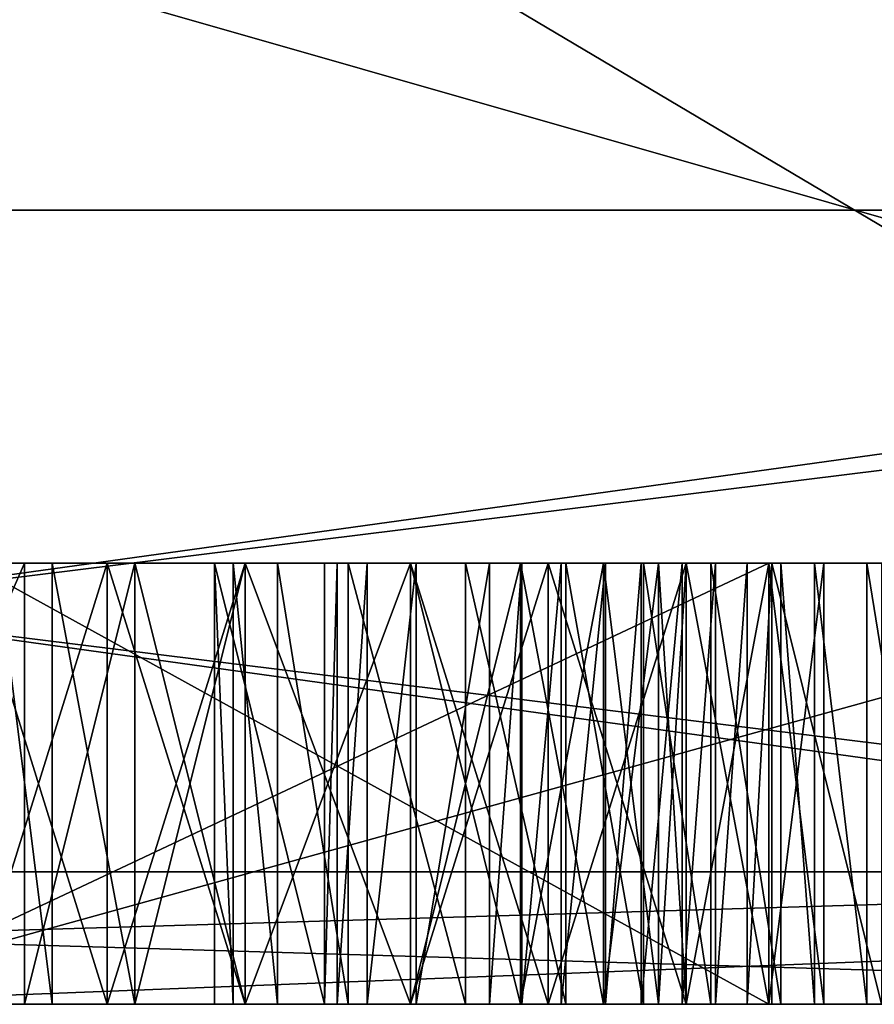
# Model space of a CAD drawing. Header units: millimetres. Extents: x -25 to 71, y -3 to 471.
# Tile 13 of 199: x 0.55 to 2.49, y -3 to -0.77. Entities that reach past the tile are written whole.
import ezdxf

# ---------------------------------------------------------------- set-up
doc = ezdxf.new("R2010")
doc.units = ezdxf.units.MM
doc.header["$LTSCALE"] = 65.185185
for name, color, linetype in [('428', 7, 'CONTINUOUS'), ('431', 7, 'CONTINUOUS'), ('434', 7, 'CONTINUOUS'), ('435', 7, 'CONTINUOUS'), ('436', 7, 'CONTINUOUS'), ('441', 7, 'CONTINUOUS'), ('442', 7, 'CONTINUOUS'), ('443', 7, 'CONTINUOUS'), ('444', 7, 'CONTINUOUS'), ('445', 7, 'CONTINUOUS'), ('446', 7, 'CONTINUOUS'), ('449', 7, 'CONTINUOUS'), ('450', 7, 'CONTINUOUS'), ('451', 7, 'CONTINUOUS'), ('452', 7, 'CONTINUOUS'), ('574', 7, 'CONTINUOUS'), ('575', 7, 'CONTINUOUS'), ('576', 7, 'CONTINUOUS'), ('577', 7, 'CONTINUOUS'), ('578', 7, 'CONTINUOUS'), ('579', 7, 'CONTINUOUS'), ('580', 7, 'CONTINUOUS'), ('581', 7, 'CONTINUOUS'), ('582', 7, 'CONTINUOUS'), ('583', 7, 'CONTINUOUS'), ('584', 7, 'CONTINUOUS'), ('585', 7, 'CONTINUOUS'), ('586', 7, 'CONTINUOUS'), ('587', 7, 'CONTINUOUS'), ('588', 7, 'CONTINUOUS'), ('589', 7, 'CONTINUOUS'), ('593', 7, 'CONTINUOUS'), ('594', 7, 'CONTINUOUS'), ('595', 7, 'CONTINUOUS'), ('596', 7, 'CONTINUOUS'), ('597', 7, 'CONTINUOUS'), ('598', 7, 'CONTINUOUS'), ('599', 7, 'CONTINUOUS'), ('600', 7, 'CONTINUOUS'), ('601', 7, 'CONTINUOUS'), ('602', 7, 'CONTINUOUS'), ('603', 7, 'CONTINUOUS'), ('604', 7, 'CONTINUOUS'), ('605', 7, 'CONTINUOUS'), ('606', 7, 'CONTINUOUS'), ('607', 7, 'CONTINUOUS'), ('609', 7, 'CONTINUOUS'), ('610', 7, 'CONTINUOUS'), ('611', 7, 'CONTINUOUS'), ('613', 7, 'CONTINUOUS'), ('665', 7, 'CONTINUOUS'), ('666', 7, 'CONTINUOUS'), ('667', 7, 'CONTINUOUS'), ('668', 7, 'CONTINUOUS'), ('669', 7, 'CONTINUOUS'), ('670', 7, 'CONTINUOUS'), ('671', 7, 'CONTINUOUS'), ('672', 7, 'CONTINUOUS'), ('673', 7, 'CONTINUOUS'), ('674', 7, 'CONTINUOUS'), ('675', 7, 'CONTINUOUS'), ('676', 7, 'CONTINUOUS'), ('677', 7, 'CONTINUOUS'), ('678', 7, 'CONTINUOUS'), ('679', 7, 'CONTINUOUS'), ('680', 7, 'CONTINUOUS'), ('681', 7, 'CONTINUOUS'), ('803', 7, 'CONTINUOUS'), ('804', 7, 'CONTINUOUS')]:
    doc.layers.add(name, color=color, linetype=linetype)

msp = doc.modelspace()

# ---------------------------------------------------------------- linework, layer by layer
at = {"layer": '428', "linetype": 'CONTINUOUS'}
for points in [[(0, -3, 24.6), (-7.6041, -3, 23.3952), (7.6041, -3, 23.3952), (0, -3, 24.6)], [(7.6041, -3, 23.3952), (-7.6041, -3, 23.3952), (-7.2618, -3, 22.3498), (7.6041, -3, 23.3952)], [(0, -3, -24.6), (7.6041, -3, -23.3952), (-7.6041, -3, -23.3952), (0, -3, -24.6)], [(-7.6041, -3, -23.3952), (7.6041, -3, -23.3952), (7.2618, -3, -22.3498), (-7.6041, -3, -23.3952)], [(-7.2618, -3, -22.3498), (-7.6041, -3, -23.3952), (7.2618, -3, -22.3498), (-7.2618, -3, -22.3498)], [(7.2618, -3, 22.3498), (7.6041, -3, 23.3952), (-7.2618, -3, 22.3498), (7.2618, -3, 22.3498)]]:
    msp.add_3dface(points, dxfattribs=at)
at = {"layer": '431', "linetype": 'CONTINUOUS'}
for points in [[(-4.9753, 3.2, 15.312), (4.9753, 3.2, 15.312), (-4.9753, -2.7, 15.312), (-4.9753, 3.2, 15.312)], [(-4.9753, -2.7, 15.312), (4.9753, 3.2, 15.312), (4.9753, -2.7, 15.312), (-4.9753, -2.7, 15.312)]]:
    msp.add_3dface(points, dxfattribs=at)
at = {"layer": '434', "linetype": 'CONTINUOUS'}
for points in [[(-7.6945, -2.7, 23.6813), (7.6945, -2.7, 23.6813), (-7.6945, 1.7, 23.6813), (-7.6945, -2.7, 23.6813)], [(-7.6945, 1.7, 23.6813), (7.6945, -2.7, 23.6813), (7.6945, 1.7, 23.6813), (-7.6945, 1.7, 23.6813)]]:
    msp.add_3dface(points, dxfattribs=at)
at = {"layer": '435', "linetype": 'CONTINUOUS'}
for points in [[(4.9753, 3.2, -15.312), (-4.9753, 3.2, -15.312), (4.9753, -2.7, -15.312), (4.9753, 3.2, -15.312)], [(4.9753, -2.7, -15.312), (-4.9753, 3.2, -15.312), (-4.9753, -2.7, -15.312), (4.9753, -2.7, -15.312)]]:
    msp.add_3dface(points, dxfattribs=at)
at = {"layer": '436', "linetype": 'CONTINUOUS'}
for points in [[(7.6945, -2.7, -23.6813), (-7.6945, -2.7, -23.6813), (7.6945, 1.7, -23.6813), (7.6945, -2.7, -23.6813)], [(7.6945, 1.7, -23.6813), (-7.6945, -2.7, -23.6813), (-7.6945, 1.7, -23.6813), (7.6945, 1.7, -23.6813)]]:
    msp.add_3dface(points, dxfattribs=at)
at = {"layer": '441', "linetype": 'CONTINUOUS'}
for points in [[(7.2618, -3, 22.3498), (-7.2618, -3, 22.3498), (7.2618, -1.2, 22.3498), (7.2618, -3, 22.3498)], [(7.2618, -1.2, 22.3498), (-7.2618, -3, 22.3498), (-7.2618, -1.2, 22.3498), (7.2618, -1.2, 22.3498)]]:
    msp.add_3dface(points, dxfattribs=at)
at = {"layer": '442', "linetype": 'CONTINUOUS'}
for points in [[(7.2618, -1.2, 22.3498), (-7.2618, -1.2, 22.3498), (-6.4893, -1.2, 19.9722), (7.2618, -1.2, 22.3498)], [(-7.2618, -1.2, -22.3498), (7.2618, -1.2, -22.3498), (6.4893, -1.2, -19.9722), (-7.2618, -1.2, -22.3498)], [(-6.4893, -1.2, -19.9722), (-7.2618, -1.2, -22.3498), (6.4893, -1.2, -19.9722), (-6.4893, -1.2, -19.9722)], [(6.4893, -1.2, 19.9722), (7.2618, -1.2, 22.3498), (-6.4893, -1.2, 19.9722), (6.4893, -1.2, 19.9722)]]:
    msp.add_3dface(points, dxfattribs=at)
at = {"layer": '443', "linetype": 'CONTINUOUS'}
for points in [[(6.4893, -1.2, 19.9722), (-6.4893, -1.2, 19.9722), (6.4893, -3, 19.9722), (6.4893, -1.2, 19.9722)], [(6.4893, -3, 19.9722), (-6.4893, -1.2, 19.9722), (0, -3, 21), (6.4893, -3, 19.9722)]]:
    msp.add_3dface(points, dxfattribs=at)
at = {"layer": '444', "linetype": 'CONTINUOUS'}
for points in [[(-6.4893, -3, -19.9722), (0, -3, -21), (4.4465, -3, -20), (-6.4893, -3, -19.9722)], [(5.5393, -3, -19.4972), (-6.4893, -3, -19.9722), (4.4465, -3, -19.6343), (5.5393, -3, -19.4972)], [(-6.4893, -3, -19.9722), (5.5393, -3, -19.4972), (2.8011, -3, -19.2022), (-6.4893, -3, -19.9722)], [(4.4465, -3, -19.6343), (-6.4893, -3, -19.9722), (4.4465, -3, -20), (4.4465, -3, -19.6343)], [(1.5628, -3, -19.2022), (-6.4893, -3, -19.9722), (2.8011, -3, -19.2022), (1.5628, -3, -19.2022)], [(-6.4893, -3, -19.9722), (1.5628, -3, -19.2022), (-0.3568, -3, -19.2022), (-6.4893, -3, -19.9722)], [(-5.068, -3, 15.5973), (5.068, -3, 15.5973), (4.75, -3, 17), (-5.068, -3, 15.5973)], [(-1.3125, -3, 17), (-5.068, -3, 15.5973), (1.0625, -3, 17), (-1.3125, -3, 17)], [(1.0625, -3, 17), (-5.068, -3, 15.5973), (1.4375, -3, 17), (1.0625, -3, 17)], [(1.4375, -3, 17), (-5.068, -3, 15.5973), (4.375, -3, 17), (1.4375, -3, 17)], [(4.375, -3, 17), (-5.068, -3, 15.5973), (4.75, -3, 17), (4.375, -3, 17)], [(5.068, -3, -15.5973), (-5.068, -3, -15.5973), (-1.1131, -3, -17), (5.068, -3, -15.5973)], [(-1, -3, 17.0638), (-1.3125, -3, 17), (0.75, -3, 17.0638), (-1, -3, 17.0638)], [(0.75, -3, 17.0638), (-1.3125, -3, 17), (1.0625, -3, 17), (0.75, -3, 17.0638)], [(5.068, -3, -15.5973), (-1.1131, -3, -17), (-0.0535, -3, -16.9584), (5.068, -3, -15.5973)], [(0.4375, -3, 17.2553), (-1, -3, 17.0638), (0.75, -3, 17.0638), (0.4375, -3, 17.2553)], [(-0.375, -3, 18.1489), (-0.375, -3, 17.8298), (2.0625, -3, 18.0213), (-0.375, -3, 18.1489)], [(2.0625, -3, 18.0213), (-0.375, -3, 17.8298), (2.0625, -3, 17.8936), (2.0625, -3, 18.0213)], [(2.0625, -3, 17.8936), (-0.375, -3, 17.8298), (0.125, -3, 17.766), (2.0625, -3, 17.8936)], [(0.5625, -3, 18.3404), (-0.375, -3, 18.1489), (2, -3, 18.2128), (0.5625, -3, 18.3404)], [(-0.375, -3, 18.1489), (0.5625, -3, 18.3404), (0.125, -3, 18.3404), (-0.375, -3, 18.1489)], [(2, -3, 18.2128), (-0.375, -3, 18.1489), (2.0625, -3, 18.0213), (2, -3, 18.2128)], [(1.5628, -3, -19.2022), (1.2963, -3, -19.1584), (-0.3568, -3, -19.2022), (1.5628, -3, -19.2022)], [(-0.3568, -3, -19.2022), (1.2963, -3, -19.1584), (-0.1094, -3, -19.1718), (-0.3568, -3, -19.2022)], [(-0.1094, -3, -19.1718), (1.2963, -3, -19.1584), (0.1044, -3, -19.0859), (-0.1094, -3, -19.1718)], [(0.1926, -3, -16.9979), (5.068, -3, -15.5973), (-0.0535, -3, -16.9584), (0.1926, -3, -16.9979)], [(6.4893, -3, 19.9722), (0, -3, 21), (4.75, -3, 20), (6.4893, -3, 19.9722)], [(2.25, -3, 20), (0, -3, 21), (0.125, -3, 20), (2.25, -3, 20)], [(0, -3, 21), (2.25, -3, 20), (4.375, -3, 20), (0, -3, 21)], [(0, -3, 21), (4.375, -3, 20), (4.75, -3, 20), (0, -3, 21)], [(0, -3, -21), (6.4893, -3, -19.9722), (5.2692, -3, -20.0416), (0, -3, -21)], [(4.9991, -3, -20.0083), (0, -3, -21), (5.0721, -3, -20.0189), (4.9991, -3, -20.0083)], [(0, -3, -21), (4.9991, -3, -20.0083), (4.6958, -3, -20), (0, -3, -21)], [(5.0721, -3, -20.0189), (0, -3, -21), (5.1363, -3, -20.0291), (5.0721, -3, -20.0189)], [(5.1363, -3, -20.0291), (0, -3, -21), (5.1983, -3, -20.0382), (5.1363, -3, -20.0291)], [(5.1983, -3, -20.0382), (0, -3, -21), (5.2692, -3, -20.0416), (5.1983, -3, -20.0382)], [(4.4465, -3, -20), (0, -3, -21), (4.6958, -3, -20), (4.4465, -3, -20)], [(1.2963, -3, -19.1584), (1.136, -3, -19.0516), (0.1044, -3, -19.0859), (1.2963, -3, -19.1584)], [(0.1044, -3, -19.0859), (1.136, -3, -19.0516), (0.2808, -3, -18.9465), (0.1044, -3, -19.0859)], [(0.5, -3, 17.766), (2.0625, -3, 17.8936), (0.125, -3, 17.766), (0.5, -3, 17.766)], [(16.9894, -3, -12.3435), (5.068, -3, -15.5973), (0.1926, -3, -16.9979), (16.9894, -3, -12.3435)], [(0.9936, -3, -17), (16.9894, -3, -12.3435), (0.1926, -3, -16.9979), (0.9936, -3, -17)], [(0.3712, -3, -17.1029), (0.9936, -3, -17), (0.1926, -3, -16.9979), (0.3712, -3, -17.1029)], [(0.9936, -3, -18.6163), (0.9936, -3, -17), (0.2789, -3, -18.6122), (0.9936, -3, -18.6163)], [(0.2789, -3, -18.6122), (0.9936, -3, -17), (0.4525, -3, -17.8845), (0.2789, -3, -18.6122)], [(0.4451, -3, -18.7119), (0.9936, -3, -18.6163), (0.2789, -3, -18.6122), (0.4451, -3, -18.7119)], [(1.136, -3, -19.0516), (1.0359, -3, -18.8853), (0.2808, -3, -18.9465), (1.136, -3, -19.0516)], [(0.2808, -3, -18.9465), (1.0359, -3, -18.8853), (0.4451, -3, -18.7119), (0.2808, -3, -18.9465)], [(0.4949, -3, -17.2719), (0.9936, -3, -17), (0.3712, -3, -17.1029), (0.4949, -3, -17.2719)], [(0.4375, -3, 18.6596), (0.75, -3, 18.8511), (0.4375, -3, 19.6809), (0.4375, -3, 18.6596)], [(0.4375, -3, 19.6809), (0.75, -3, 18.8511), (2.25, -3, 19.6809), (0.4375, -3, 19.6809)], [(1.0359, -3, -18.8853), (0.9936, -3, -18.6163), (0.4451, -3, -18.7119), (1.0359, -3, -18.8853)], [(0.4525, -3, -17.8845), (0.9936, -3, -17), (0.5151, -3, -17.737), (0.4525, -3, -17.8845)], [(0.5407, -3, -17.5235), (0.9936, -3, -17), (0.4949, -3, -17.2719), (0.5407, -3, -17.5235)], [(2, -3, 17.7021), (2.0625, -3, 17.8936), (0.5, -3, 17.766), (2, -3, 17.7021)], [(0.625, -3, 17.5106), (2, -3, 17.7021), (0.5, -3, 17.766), (0.625, -3, 17.5106)], [(0.5151, -3, -17.737), (0.9936, -3, -17), (0.5407, -3, -17.5235), (0.5151, -3, -17.737)], [(0.8125, -3, 18.5319), (0.5625, -3, 18.3404), (1.6875, -3, 18.5319), (0.8125, -3, 18.5319)], [(1.6875, -3, 18.5319), (0.5625, -3, 18.3404), (1.875, -3, 18.4043), (1.6875, -3, 18.5319)], [(1.875, -3, 18.4043), (0.5625, -3, 18.3404), (2, -3, 18.2128), (1.875, -3, 18.4043)], [(1.875, -3, 17.5106), (2, -3, 17.7021), (0.625, -3, 17.5106), (1.875, -3, 17.5106)], [(0.8125, -3, 17.383), (1.875, -3, 17.5106), (0.625, -3, 17.5106), (0.8125, -3, 17.383)], [(0.75, -3, 18.8511), (1.0625, -3, 18.9149), (2.25, -3, 19.6809), (0.75, -3, 18.8511)], [(1.0625, -3, 18.5957), (0.8125, -3, 18.5319), (1.4375, -3, 18.5957), (1.0625, -3, 18.5957)], [(1.4375, -3, 18.5957), (0.8125, -3, 18.5319), (1.6875, -3, 18.5319), (1.4375, -3, 18.5957)], [(1.6875, -3, 17.383), (1.875, -3, 17.5106), (0.8125, -3, 17.383), (1.6875, -3, 17.383)], [(1.0625, -3, 17.3191), (1.6875, -3, 17.383), (0.8125, -3, 17.383), (1.0625, -3, 17.3191)], [(1.2429, -3, -17), (16.9894, -3, -12.3435), (0.9936, -3, -17), (1.2429, -3, -17)], [(1.4375, -3, 17.3191), (1.6875, -3, 17.383), (1.0625, -3, 17.3191), (1.4375, -3, 17.3191)], [(1.0625, -3, 18.9149), (1.4375, -3, 18.9149), (4.375, -3, 20), (1.0625, -3, 18.9149)], [(2.25, -3, 19.6809), (1.0625, -3, 18.9149), (4.375, -3, 20), (2.25, -3, 19.6809)], [(2.2568, -3, -17), (16.9894, -3, -12.3435), (1.2429, -3, -17), (2.2568, -3, -17)], [(2.2568, -3, -18.5914), (2.2568, -3, -17), (1.2429, -3, -18.6413), (2.2568, -3, -18.5914)], [(1.2429, -3, -18.6413), (2.2568, -3, -17), (1.2429, -3, -17), (1.2429, -3, -18.6413)], [(2.2012, -3, -18.6652), (2.2568, -3, -18.5914), (1.2429, -3, -18.6413), (2.2012, -3, -18.6652)], [(1.2718, -3, -18.811), (2.2012, -3, -18.6652), (1.2429, -3, -18.6413), (1.2718, -3, -18.811)], [(2.129, -3, -18.742), (2.2012, -3, -18.6652), (1.2718, -3, -18.811), (2.129, -3, -18.742)], [(2.054, -3, -18.8059), (2.129, -3, -18.742), (1.2718, -3, -18.811), (2.054, -3, -18.8059)], [(1.9608, -3, -18.8725), (2.054, -3, -18.8059), (1.2718, -3, -18.811), (1.9608, -3, -18.8725)], [(1.3394, -3, -18.9103), (1.9608, -3, -18.8725), (1.2718, -3, -18.811), (1.3394, -3, -18.9103)], [(1.88, -3, -18.9201), (1.9608, -3, -18.8725), (1.3394, -3, -18.9103), (1.88, -3, -18.9201)], [(1.4508, -3, -18.9764), (1.88, -3, -18.9201), (1.3394, -3, -18.9103), (1.4508, -3, -18.9764)], [(1.75, -3, 17.0638), (1.4375, -3, 17), (4.375, -3, 17), (1.75, -3, 17.0638)], [(1.4375, -3, 18.9149), (1.75, -3, 18.8511), (4.375, -3, 20), (1.4375, -3, 18.9149)], [(1.7792, -3, -18.9661), (1.88, -3, -18.9201), (1.4508, -3, -18.9764), (1.7792, -3, -18.9661)], [(1.6901, -3, -18.9946), (1.7792, -3, -18.9661), (1.4508, -3, -18.9764), (1.6901, -3, -18.9946)], [(1.6169, -3, -19.0028), (1.6901, -3, -18.9946), (1.4508, -3, -18.9764), (1.6169, -3, -19.0028)], [(1.79, -3, -19.1718), (1.5628, -3, -19.2022), (2.6341, -3, -19.1763), (1.79, -3, -19.1718)], [(2.6341, -3, -19.1763), (1.5628, -3, -19.2022), (2.8011, -3, -19.2022), (2.6341, -3, -19.1763)], [(2.0625, -3, 17.2553), (1.75, -3, 17.0638), (4.375, -3, 17.8936), (2.0625, -3, 17.2553)], [(4.375, -3, 17.8936), (1.75, -3, 17.0638), (4.375, -3, 17), (4.375, -3, 17.8936)], [(1.75, -3, 18.8511), (2.0625, -3, 18.6596), (4.375, -3, 20), (1.75, -3, 18.8511)], [(1.9659, -3, -19.09), (1.79, -3, -19.1718), (2.4728, -3, -19.0942), (1.9659, -3, -19.09)], [(2.4728, -3, -19.0942), (1.79, -3, -19.1718), (2.6341, -3, -19.1763), (2.4728, -3, -19.0942)], [(2.119, -3, -18.9708), (1.9659, -3, -19.09), (2.3538, -3, -18.9748), (2.119, -3, -18.9708)], [(2.3538, -3, -18.9748), (1.9659, -3, -19.09), (2.4728, -3, -19.0942), (2.3538, -3, -18.9748)], [(2.25, -3, 17.5106), (2.0625, -3, 17.2553), (4.375, -3, 17.8936), (2.25, -3, 17.5106)], [(2.0625, -3, 18.6596), (2.25, -3, 18.4043), (4.375, -3, 20), (2.0625, -3, 18.6596)], [(2.2775, -3, -18.8075), (2.119, -3, -18.9708), (2.3538, -3, -18.9748), (2.2775, -3, -18.8075)], [(2.375, -3, 17.8298), (2.25, -3, 17.5106), (4.375, -3, 17.8936), (2.375, -3, 17.8298)], [(2.25, -3, 18.4043), (2.375, -3, 18.0851), (2.875, -3, 18.2766), (2.25, -3, 18.4043)], [(4.375, -3, 20), (2.25, -3, 18.4043), (2.875, -3, 18.2766), (4.375, -3, 20)], [(2.25, -3, 20), (2.25, -3, 19.6809), (4.375, -3, 20), (2.25, -3, 20)], [(2.5061, -3, -17), (16.9894, -3, -12.3435), (2.2568, -3, -17), (2.5061, -3, -17)], [(2.375, -3, 18.0851), (2.375, -3, 17.8298), (2.875, -3, 17.8936), (2.375, -3, 18.0851)], [(2.875, -3, 17.8936), (2.375, -3, 17.8298), (4.375, -3, 17.8936), (2.875, -3, 17.8936)], [(2.875, -3, 18.2766), (2.375, -3, 18.0851), (2.875, -3, 17.8936), (2.875, -3, 18.2766)]]:
    msp.add_3dface(points, dxfattribs=at)
at = {"layer": '445', "linetype": 'CONTINUOUS'}
for points in [[(-7.2618, -3, -22.3498), (7.2618, -3, -22.3498), (-7.2618, -1.2, -22.3498), (-7.2618, -3, -22.3498)], [(7.2618, -3, -22.3498), (7.2618, -1.2, -22.3498), (-7.2618, -1.2, -22.3498), (7.2618, -3, -22.3498)]]:
    msp.add_3dface(points, dxfattribs=at)
at = {"layer": '446', "linetype": 'CONTINUOUS'}
for points in [[(-6.4893, -1.2, -19.9722), (6.4893, -1.2, -19.9722), (-6.4893, -3, -19.9722), (-6.4893, -1.2, -19.9722)], [(6.4893, -1.2, -19.9722), (0, -3, -21), (-6.4893, -3, -19.9722), (6.4893, -1.2, -19.9722)], [(6.4893, -1.2, -19.9722), (6.4893, -3, -19.9722), (0, -3, -21), (6.4893, -1.2, -19.9722)]]:
    msp.add_3dface(points, dxfattribs=at)
at = {"layer": '449', "linetype": 'CONTINUOUS'}
for points in [[(-4.9753, -2.7, -15.312), (-5.068, -3, -15.5973), (5.068, -3, -15.5973), (-4.9753, -2.7, -15.312)], [(4.9753, -2.7, -15.312), (-4.9753, -2.7, -15.312), (5.068, -3, -15.5973), (4.9753, -2.7, -15.312)]]:
    msp.add_3dface(points, dxfattribs=at)
at = {"layer": '450', "linetype": 'CONTINUOUS'}
for points in [[(-4.9753, -2.7, 15.312), (4.9753, -2.7, 15.312), (-5.068, -3, 15.5973), (-4.9753, -2.7, 15.312)], [(4.9753, -2.7, 15.312), (5.068, -3, 15.5973), (-5.068, -3, 15.5973), (4.9753, -2.7, 15.312)]]:
    msp.add_3dface(points, dxfattribs=at)
at = {"layer": '451', "linetype": 'CONTINUOUS'}
for points in [[(0, -3, 24.6), (7.6945, -2.7, 23.6813), (-7.6945, -2.7, 23.6813), (0, -3, 24.6)], [(0, -3, 24.6), (7.6041, -3, 23.3952), (7.6945, -2.7, 23.6813), (0, -3, 24.6)]]:
    msp.add_3dface(points, dxfattribs=at)
at = {"layer": '452', "linetype": 'CONTINUOUS'}
for points in [[(0, -3, -24.6), (-7.6945, -2.7, -23.6813), (7.6945, -2.7, -23.6813), (0, -3, -24.6)], [(7.6041, -3, -23.3952), (0, -3, -24.6), (7.6945, -2.7, -23.6813), (7.6041, -3, -23.3952)]]:
    msp.add_3dface(points, dxfattribs=at)
at = {"layer": '574', "linetype": 'CONTINUOUS'}
for points in [[(0.5625, -3, 18.3404), (0.8125, -3, 18.5319), (0.8125, -2, 18.5319), (0.5625, -3, 18.3404)], [(0.5625, -2, 18.3404), (0.5625, -3, 18.3404), (0.8125, -2, 18.5319), (0.5625, -2, 18.3404)]]:
    msp.add_3dface(points, dxfattribs=at)
at = {"layer": '575', "linetype": 'CONTINUOUS'}
for points in [[(0.8125, -3, 18.5319), (1.0625, -3, 18.5957), (1.0625, -2, 18.5957), (0.8125, -3, 18.5319)], [(0.8125, -2, 18.5319), (0.8125, -3, 18.5319), (1.0625, -2, 18.5957), (0.8125, -2, 18.5319)]]:
    msp.add_3dface(points, dxfattribs=at)
at = {"layer": '576', "linetype": 'CONTINUOUS'}
for points in [[(1.0625, -3, 18.5957), (1.4375, -3, 18.5957), (1.4375, -2, 18.5957), (1.0625, -3, 18.5957)], [(1.0625, -2, 18.5957), (1.0625, -3, 18.5957), (1.4375, -2, 18.5957), (1.0625, -2, 18.5957)]]:
    msp.add_3dface(points, dxfattribs=at)
at = {"layer": '577', "linetype": 'CONTINUOUS'}
for points in [[(1.4375, -3, 18.5957), (1.6875, -3, 18.5319), (1.6875, -2, 18.5319), (1.4375, -3, 18.5957)], [(1.4375, -2, 18.5957), (1.4375, -3, 18.5957), (1.6875, -2, 18.5319), (1.4375, -2, 18.5957)]]:
    msp.add_3dface(points, dxfattribs=at)
at = {"layer": '578', "linetype": 'CONTINUOUS'}
for points in [[(1.6875, -3, 18.5319), (1.875, -3, 18.4043), (1.875, -2, 18.4043), (1.6875, -3, 18.5319)], [(1.6875, -2, 18.5319), (1.6875, -3, 18.5319), (1.875, -2, 18.4043), (1.6875, -2, 18.5319)]]:
    msp.add_3dface(points, dxfattribs=at)
at = {"layer": '579', "linetype": 'CONTINUOUS'}
for points in [[(1.875, -3, 18.4043), (2, -3, 18.2128), (2, -2, 18.2128), (1.875, -3, 18.4043)], [(1.875, -2, 18.4043), (1.875, -3, 18.4043), (2, -2, 18.2128), (1.875, -2, 18.4043)]]:
    msp.add_3dface(points, dxfattribs=at)
at = {"layer": '580', "linetype": 'CONTINUOUS'}
for points in [[(2, -3, 18.2128), (2.0625, -3, 18.0213), (2.0625, -2, 18.0213), (2, -3, 18.2128)], [(2, -2, 18.2128), (2, -3, 18.2128), (2.0625, -2, 18.0213), (2, -2, 18.2128)]]:
    msp.add_3dface(points, dxfattribs=at)
at = {"layer": '581', "linetype": 'CONTINUOUS'}
for points in [[(2.0625, -3, 18.0213), (2.0625, -3, 17.8936), (2.0625, -2, 17.8936), (2.0625, -3, 18.0213)], [(2.0625, -2, 18.0213), (2.0625, -3, 18.0213), (2.0625, -2, 17.8936), (2.0625, -2, 18.0213)]]:
    msp.add_3dface(points, dxfattribs=at)
at = {"layer": '582', "linetype": 'CONTINUOUS'}
for points in [[(2.0625, -3, 17.8936), (2, -3, 17.7021), (2, -2, 17.7021), (2.0625, -3, 17.8936)], [(2.0625, -2, 17.8936), (2.0625, -3, 17.8936), (2, -2, 17.7021), (2.0625, -2, 17.8936)]]:
    msp.add_3dface(points, dxfattribs=at)
at = {"layer": '583', "linetype": 'CONTINUOUS'}
for points in [[(2, -3, 17.7021), (1.875, -3, 17.5106), (1.875, -2, 17.5106), (2, -3, 17.7021)], [(2, -2, 17.7021), (2, -3, 17.7021), (1.875, -2, 17.5106), (2, -2, 17.7021)]]:
    msp.add_3dface(points, dxfattribs=at)
at = {"layer": '584', "linetype": 'CONTINUOUS'}
for points in [[(1.875, -3, 17.5106), (1.6875, -3, 17.383), (1.6875, -2, 17.383), (1.875, -3, 17.5106)], [(1.875, -2, 17.5106), (1.875, -3, 17.5106), (1.6875, -2, 17.383), (1.875, -2, 17.5106)]]:
    msp.add_3dface(points, dxfattribs=at)
at = {"layer": '585', "linetype": 'CONTINUOUS'}
for points in [[(1.6875, -3, 17.383), (1.4375, -3, 17.3191), (1.4375, -2, 17.3191), (1.6875, -3, 17.383)], [(1.6875, -2, 17.383), (1.6875, -3, 17.383), (1.4375, -2, 17.3191), (1.6875, -2, 17.383)]]:
    msp.add_3dface(points, dxfattribs=at)
at = {"layer": '586', "linetype": 'CONTINUOUS'}
for points in [[(1.4375, -3, 17.3191), (1.0625, -3, 17.3191), (1.0625, -2, 17.3191), (1.4375, -3, 17.3191)], [(1.4375, -2, 17.3191), (1.4375, -3, 17.3191), (1.0625, -2, 17.3191), (1.4375, -2, 17.3191)]]:
    msp.add_3dface(points, dxfattribs=at)
at = {"layer": '587', "linetype": 'CONTINUOUS'}
for points in [[(1.0625, -3, 17.3191), (0.8125, -3, 17.383), (0.8125, -2, 17.383), (1.0625, -3, 17.3191)], [(1.0625, -2, 17.3191), (1.0625, -3, 17.3191), (0.8125, -2, 17.383), (1.0625, -2, 17.3191)]]:
    msp.add_3dface(points, dxfattribs=at)
at = {"layer": '588', "linetype": 'CONTINUOUS'}
for points in [[(0.8125, -3, 17.383), (0.625, -3, 17.5106), (0.625, -2, 17.5106), (0.8125, -3, 17.383)], [(0.8125, -2, 17.383), (0.8125, -3, 17.383), (0.625, -2, 17.5106), (0.8125, -2, 17.383)]]:
    msp.add_3dface(points, dxfattribs=at)
at = {"layer": '589', "linetype": 'CONTINUOUS'}
for points in [[(0.625, -3, 17.5106), (0.5, -3, 17.766), (0.5, -2, 17.766), (0.625, -3, 17.5106)], [(0.625, -2, 17.5106), (0.625, -3, 17.5106), (0.5, -2, 17.766), (0.625, -2, 17.5106)]]:
    msp.add_3dface(points, dxfattribs=at)
at = {"layer": '593', "linetype": 'CONTINUOUS'}
for points in [[(0.4375, -3, 17.2553), (0.75, -3, 17.0638), (0.75, -2, 17.0638), (0.4375, -3, 17.2553)], [(0.4375, -2, 17.2553), (0.4375, -3, 17.2553), (0.75, -2, 17.0638), (0.4375, -2, 17.2553)]]:
    msp.add_3dface(points, dxfattribs=at)
at = {"layer": '594', "linetype": 'CONTINUOUS'}
for points in [[(0.75, -3, 17.0638), (1.0625, -3, 17), (1.0625, -2, 17), (0.75, -3, 17.0638)], [(0.75, -2, 17.0638), (0.75, -3, 17.0638), (1.0625, -2, 17), (0.75, -2, 17.0638)]]:
    msp.add_3dface(points, dxfattribs=at)
at = {"layer": '595', "linetype": 'CONTINUOUS'}
for points in [[(1.0625, -3, 17), (1.4375, -3, 17), (1.4375, -2, 17), (1.0625, -3, 17)], [(1.0625, -2, 17), (1.0625, -3, 17), (1.4375, -2, 17), (1.0625, -2, 17)]]:
    msp.add_3dface(points, dxfattribs=at)
at = {"layer": '596', "linetype": 'CONTINUOUS'}
for points in [[(1.4375, -3, 17), (1.75, -3, 17.0638), (1.75, -2, 17.0638), (1.4375, -3, 17)], [(1.4375, -2, 17), (1.4375, -3, 17), (1.75, -2, 17.0638), (1.4375, -2, 17)]]:
    msp.add_3dface(points, dxfattribs=at)
at = {"layer": '597', "linetype": 'CONTINUOUS'}
for points in [[(1.75, -3, 17.0638), (2.0625, -3, 17.2553), (2.0625, -2, 17.2553), (1.75, -3, 17.0638)], [(1.75, -2, 17.0638), (1.75, -3, 17.0638), (2.0625, -2, 17.2553), (1.75, -2, 17.0638)]]:
    msp.add_3dface(points, dxfattribs=at)
at = {"layer": '598', "linetype": 'CONTINUOUS'}
for points in [[(2.0625, -3, 17.2553), (2.25, -3, 17.5106), (2.25, -2, 17.5106), (2.0625, -3, 17.2553)], [(2.0625, -2, 17.2553), (2.0625, -3, 17.2553), (2.25, -2, 17.5106), (2.0625, -2, 17.2553)]]:
    msp.add_3dface(points, dxfattribs=at)
at = {"layer": '599', "linetype": 'CONTINUOUS'}
for points in [[(2.25, -3, 17.5106), (2.375, -3, 17.8298), (2.375, -2, 17.8298), (2.25, -3, 17.5106)], [(2.25, -2, 17.5106), (2.25, -3, 17.5106), (2.375, -2, 17.8298), (2.25, -2, 17.5106)]]:
    msp.add_3dface(points, dxfattribs=at)
at = {"layer": '600', "linetype": 'CONTINUOUS'}
for points in [[(2.375, -3, 17.8298), (2.375, -3, 18.0851), (2.375, -2, 18.0851), (2.375, -3, 17.8298)], [(2.375, -2, 17.8298), (2.375, -3, 17.8298), (2.375, -2, 18.0851), (2.375, -2, 17.8298)]]:
    msp.add_3dface(points, dxfattribs=at)
at = {"layer": '601', "linetype": 'CONTINUOUS'}
for points in [[(2.375, -3, 18.0851), (2.25, -3, 18.4043), (2.25, -2, 18.4043), (2.375, -3, 18.0851)], [(2.375, -2, 18.0851), (2.375, -3, 18.0851), (2.25, -2, 18.4043), (2.375, -2, 18.0851)]]:
    msp.add_3dface(points, dxfattribs=at)
at = {"layer": '602', "linetype": 'CONTINUOUS'}
for points in [[(2.25, -3, 18.4043), (2.0625, -3, 18.6596), (2.0625, -2, 18.6596), (2.25, -3, 18.4043)], [(2.25, -2, 18.4043), (2.25, -3, 18.4043), (2.0625, -2, 18.6596), (2.25, -2, 18.4043)]]:
    msp.add_3dface(points, dxfattribs=at)
at = {"layer": '603', "linetype": 'CONTINUOUS'}
for points in [[(2.0625, -3, 18.6596), (1.75, -3, 18.8511), (1.75, -2, 18.8511), (2.0625, -3, 18.6596)], [(2.0625, -2, 18.6596), (2.0625, -3, 18.6596), (1.75, -2, 18.8511), (2.0625, -2, 18.6596)]]:
    msp.add_3dface(points, dxfattribs=at)
at = {"layer": '604', "linetype": 'CONTINUOUS'}
for points in [[(1.75, -3, 18.8511), (1.4375, -3, 18.9149), (1.4375, -2, 18.9149), (1.75, -3, 18.8511)], [(1.75, -2, 18.8511), (1.75, -3, 18.8511), (1.4375, -2, 18.9149), (1.75, -2, 18.8511)]]:
    msp.add_3dface(points, dxfattribs=at)
at = {"layer": '605', "linetype": 'CONTINUOUS'}
for points in [[(1.4375, -3, 18.9149), (1.0625, -3, 18.9149), (1.0625, -2, 18.9149), (1.4375, -3, 18.9149)], [(1.4375, -2, 18.9149), (1.4375, -3, 18.9149), (1.0625, -2, 18.9149), (1.4375, -2, 18.9149)]]:
    msp.add_3dface(points, dxfattribs=at)
at = {"layer": '606', "linetype": 'CONTINUOUS'}
for points in [[(1.0625, -3, 18.9149), (0.75, -3, 18.8511), (0.75, -2, 18.8511), (1.0625, -3, 18.9149)], [(1.0625, -2, 18.9149), (1.0625, -3, 18.9149), (0.75, -2, 18.8511), (1.0625, -2, 18.9149)]]:
    msp.add_3dface(points, dxfattribs=at)
at = {"layer": '607', "linetype": 'CONTINUOUS'}
for points in [[(0.75, -3, 18.8511), (0.4375, -3, 18.6596), (0.4375, -2, 18.6596), (0.75, -3, 18.8511)], [(0.75, -2, 18.8511), (0.75, -3, 18.8511), (0.4375, -2, 18.6596), (0.75, -2, 18.8511)]]:
    msp.add_3dface(points, dxfattribs=at)
at = {"layer": '609', "linetype": 'CONTINUOUS'}
for points in [[(0.4375, -3, 19.6809), (2.25, -3, 19.6809), (0.4375, -2, 19.6809), (0.4375, -3, 19.6809)], [(0.4375, -2, 19.6809), (2.25, -3, 19.6809), (2.25, -2, 19.6809), (0.4375, -2, 19.6809)]]:
    msp.add_3dface(points, dxfattribs=at)
at = {"layer": '610', "linetype": 'CONTINUOUS'}
for points in [[(2.25, -3, 19.6809), (2.25, -3, 20), (2.25, -2, 20), (2.25, -3, 19.6809)], [(2.25, -2, 19.6809), (2.25, -3, 19.6809), (2.25, -2, 20), (2.25, -2, 19.6809)]]:
    msp.add_3dface(points, dxfattribs=at)
at = {"layer": '611', "linetype": 'CONTINUOUS'}
for points in [[(2.25, -3, 20), (0.125, -3, 20), (2.25, -2, 20), (2.25, -3, 20)], [(2.25, -2, 20), (0.125, -3, 20), (0.125, -2, 20), (2.25, -2, 20)]]:
    msp.add_3dface(points, dxfattribs=at)
at = {"layer": '613', "linetype": 'CONTINUOUS'}
for points in [[(0.125, -3, 18.3404), (0.5625, -3, 18.3404), (0.5625, -2, 18.3404), (0.125, -3, 18.3404)], [(0.125, -3, 18.3404), (0.5625, -2, 18.3404), (0.125, -2, 18.3404), (0.125, -3, 18.3404)]]:
    msp.add_3dface(points, dxfattribs=at)
at = {"layer": '665', "linetype": 'CONTINUOUS'}
for points in [[(2.5061, -3, -17), (2.2568, -3, -17), (2.2568, -2, -17), (2.5061, -3, -17)], [(2.5061, -2, -17), (2.5061, -3, -17), (2.2568, -2, -17), (2.5061, -2, -17)]]:
    msp.add_3dface(points, dxfattribs=at)
at = {"layer": '666', "linetype": 'CONTINUOUS'}
for points in [[(2.2568, -3, -17), (2.2568, -3, -18.5914), (2.2568, -2, -17), (2.2568, -3, -17)], [(2.2568, -2, -17), (2.2568, -3, -18.5914), (2.2568, -2, -18.5914), (2.2568, -2, -17)]]:
    msp.add_3dface(points, dxfattribs=at)
at = {"layer": '667', "linetype": 'CONTINUOUS'}
for points in [[(2.2012, -3, -18.6652), (2.129, -3, -18.742), (2.2012, -2, -18.6652), (2.2012, -3, -18.6652)], [(2.2012, -2, -18.6652), (2.129, -3, -18.742), (2.129, -2, -18.742), (2.2012, -2, -18.6652)], [(2.2568, -3, -18.5914), (2.2012, -3, -18.6652), (2.2568, -2, -18.5914), (2.2568, -3, -18.5914)], [(2.2568, -2, -18.5914), (2.2012, -3, -18.6652), (2.2012, -2, -18.6652), (2.2568, -2, -18.5914)]]:
    msp.add_3dface(points, dxfattribs=at)
at = {"layer": '668', "linetype": 'CONTINUOUS'}
for points in [[(2.054, -3, -18.8059), (1.9608, -3, -18.8725), (2.054, -2, -18.8059), (2.054, -3, -18.8059)], [(2.054, -2, -18.8059), (1.9608, -3, -18.8725), (1.9608, -2, -18.8725), (2.054, -2, -18.8059)], [(2.129, -3, -18.742), (2.054, -3, -18.8059), (2.129, -2, -18.742), (2.129, -3, -18.742)], [(2.129, -2, -18.742), (2.054, -3, -18.8059), (2.054, -2, -18.8059), (2.129, -2, -18.742)]]:
    msp.add_3dface(points, dxfattribs=at)
at = {"layer": '669', "linetype": 'CONTINUOUS'}
for points in [[(1.88, -3, -18.9201), (1.7792, -3, -18.9661), (1.88, -2, -18.9201), (1.88, -3, -18.9201)], [(1.88, -2, -18.9201), (1.7792, -3, -18.9661), (1.7792, -2, -18.9661), (1.88, -2, -18.9201)], [(1.9608, -3, -18.8725), (1.88, -3, -18.9201), (1.9608, -2, -18.8725), (1.9608, -3, -18.8725)], [(1.9608, -2, -18.8725), (1.88, -3, -18.9201), (1.88, -2, -18.9201), (1.9608, -2, -18.8725)]]:
    msp.add_3dface(points, dxfattribs=at)
at = {"layer": '670', "linetype": 'CONTINUOUS'}
for points in [[(1.6901, -3, -18.9946), (1.6169, -3, -19.0028), (1.6901, -2, -18.9946), (1.6901, -3, -18.9946)], [(1.6901, -2, -18.9946), (1.6169, -3, -19.0028), (1.6169, -2, -19.0028), (1.6901, -2, -18.9946)], [(1.7792, -3, -18.9661), (1.6901, -3, -18.9946), (1.7792, -2, -18.9661), (1.7792, -3, -18.9661)], [(1.7792, -2, -18.9661), (1.6901, -3, -18.9946), (1.6901, -2, -18.9946), (1.7792, -2, -18.9661)]]:
    msp.add_3dface(points, dxfattribs=at)
at = {"layer": '671', "linetype": 'CONTINUOUS'}
for points in [[(1.4508, -3, -18.9764), (1.3394, -3, -18.9103), (1.4508, -2, -18.9764), (1.4508, -3, -18.9764)], [(1.4508, -2, -18.9764), (1.3394, -3, -18.9103), (1.3394, -2, -18.9103), (1.4508, -2, -18.9764)], [(1.6169, -3, -19.0028), (1.4508, -3, -18.9764), (1.6169, -2, -19.0028), (1.6169, -3, -19.0028)], [(1.6169, -2, -19.0028), (1.4508, -3, -18.9764), (1.4508, -2, -18.9764), (1.6169, -2, -19.0028)]]:
    msp.add_3dface(points, dxfattribs=at)
at = {"layer": '672', "linetype": 'CONTINUOUS'}
for points in [[(1.2718, -3, -18.811), (1.2429, -3, -18.6413), (1.2717, -2, -18.8108), (1.2718, -3, -18.811)], [(1.2717, -2, -18.8108), (1.2429, -3, -18.6413), (1.2429, -2, -18.6413), (1.2717, -2, -18.8108)], [(1.3394, -2, -18.9103), (1.2718, -3, -18.811), (1.2717, -2, -18.8108), (1.3394, -2, -18.9103)], [(1.3394, -3, -18.9103), (1.2718, -3, -18.811), (1.3394, -2, -18.9103), (1.3394, -3, -18.9103)]]:
    msp.add_3dface(points, dxfattribs=at)
at = {"layer": '673', "linetype": 'CONTINUOUS'}
for points in [[(1.2429, -3, -18.6413), (1.2429, -3, -17), (1.2429, -2, -18.6413), (1.2429, -3, -18.6413)], [(1.2429, -2, -18.6413), (1.2429, -3, -17), (1.2429, -2, -17), (1.2429, -2, -18.6413)]]:
    msp.add_3dface(points, dxfattribs=at)
at = {"layer": '674', "linetype": 'CONTINUOUS'}
for points in [[(1.2429, -3, -17), (0.9936, -3, -17), (0.9936, -2, -17), (1.2429, -3, -17)], [(1.2429, -2, -17), (1.2429, -3, -17), (0.9936, -2, -17), (1.2429, -2, -17)]]:
    msp.add_3dface(points, dxfattribs=at)
at = {"layer": '675', "linetype": 'CONTINUOUS'}
for points in [[(0.9936, -3, -17), (0.9936, -3, -18.6163), (0.9936, -2, -17), (0.9936, -3, -17)], [(0.9936, -2, -17), (0.9936, -3, -18.6163), (0.9936, -2, -18.6163), (0.9936, -2, -17)]]:
    msp.add_3dface(points, dxfattribs=at)
at = {"layer": '676', "linetype": 'CONTINUOUS'}
for points in [[(0.9936, -3, -18.6163), (1.0359, -3, -18.8853), (0.9936, -2, -18.6163), (0.9936, -3, -18.6163)], [(0.9936, -2, -18.6163), (1.0359, -3, -18.8853), (1.0358, -2, -18.8852), (0.9936, -2, -18.6163)], [(1.0359, -3, -18.8853), (1.136, -3, -19.0516), (1.0358, -2, -18.8852), (1.0359, -3, -18.8853)], [(1.0358, -2, -18.8852), (1.136, -3, -19.0516), (1.136, -2, -19.0516), (1.0358, -2, -18.8852)]]:
    msp.add_3dface(points, dxfattribs=at)
at = {"layer": '677', "linetype": 'CONTINUOUS'}
for points in [[(1.136, -3, -19.0516), (1.2963, -3, -19.1584), (1.136, -2, -19.0516), (1.136, -3, -19.0516)], [(1.136, -2, -19.0516), (1.2963, -3, -19.1584), (1.2966, -2, -19.1585), (1.136, -2, -19.0516)], [(1.2963, -3, -19.1584), (1.5628, -3, -19.2022), (1.2966, -2, -19.1585), (1.2963, -3, -19.1584)], [(1.2966, -2, -19.1585), (1.5628, -3, -19.2022), (1.5628, -2, -19.2022), (1.2966, -2, -19.1585)]]:
    msp.add_3dface(points, dxfattribs=at)
at = {"layer": '678', "linetype": 'CONTINUOUS'}
for points in [[(1.5628, -3, -19.2022), (1.79, -3, -19.1718), (1.5628, -2, -19.2022), (1.5628, -3, -19.2022)], [(1.5628, -2, -19.2022), (1.79, -3, -19.1718), (1.79, -2, -19.1717), (1.5628, -2, -19.2022)], [(1.79, -3, -19.1718), (1.9659, -3, -19.09), (1.79, -2, -19.1717), (1.79, -3, -19.1718)], [(1.79, -2, -19.1717), (1.9659, -3, -19.09), (1.9659, -2, -19.09), (1.79, -2, -19.1717)]]:
    msp.add_3dface(points, dxfattribs=at)
at = {"layer": '679', "linetype": 'CONTINUOUS'}
for points in [[(1.9659, -3, -19.09), (2.119, -3, -18.9708), (1.9659, -2, -19.09), (1.9659, -3, -19.09)], [(1.9659, -2, -19.09), (2.119, -3, -18.9708), (2.119, -2, -18.9708), (1.9659, -2, -19.09)], [(2.119, -3, -18.9708), (2.2775, -3, -18.8075), (2.119, -2, -18.9708), (2.119, -3, -18.9708)], [(2.119, -2, -18.9708), (2.2775, -3, -18.8075), (2.2775, -2, -18.8075), (2.119, -2, -18.9708)]]:
    msp.add_3dface(points, dxfattribs=at)
at = {"layer": '680', "linetype": 'CONTINUOUS'}
for points in [[(2.2775, -3, -18.8075), (2.3538, -3, -18.9748), (2.2775, -2, -18.8075), (2.2775, -3, -18.8075)], [(2.2775, -2, -18.8075), (2.3538, -3, -18.9748), (2.3538, -2, -18.9748), (2.2775, -2, -18.8075)], [(2.3538, -3, -18.9748), (2.4728, -3, -19.0942), (2.3538, -2, -18.9748), (2.3538, -3, -18.9748)], [(2.3538, -2, -18.9748), (2.4728, -3, -19.0942), (2.4728, -2, -19.0942), (2.3538, -2, -18.9748)]]:
    msp.add_3dface(points, dxfattribs=at)
at = {"layer": '681', "linetype": 'CONTINUOUS'}
for points in [[(2.4728, -3, -19.0942), (2.6341, -3, -19.1763), (2.4728, -2, -19.0942), (2.4728, -3, -19.0942)], [(2.4728, -2, -19.0942), (2.6341, -3, -19.1763), (2.6341, -2, -19.1763), (2.4728, -2, -19.0942)]]:
    msp.add_3dface(points, dxfattribs=at)
at = {"layer": '803', "linetype": 'CONTINUOUS'}
for points in [[(0.5625, -2, 18.3404), (0.8125, -2, 18.5319), (0.125, -2, 18.3404), (0.5625, -2, 18.3404)], [(0.8125, -2, 18.5319), (0.4375, -2, 18.6596), (0.125, -2, 18.3404), (0.8125, -2, 18.5319)], [(0.4375, -2, 19.6809), (2.25, -2, 20), (0.125, -2, 20), (0.4375, -2, 19.6809)], [(0.625, -2, 17.5106), (0.5, -2, 17.766), (0.25, -2, 17.5106), (0.625, -2, 17.5106)], [(0.625, -2, 17.5106), (0.25, -2, 17.5106), (0.4375, -2, 17.2553), (0.625, -2, 17.5106)], [(0.8125, -2, 18.5319), (1.0625, -2, 18.5957), (0.4375, -2, 18.6596), (0.8125, -2, 18.5319)], [(1.0625, -2, 18.5957), (2.0625, -2, 18.6596), (0.4375, -2, 18.6596), (1.0625, -2, 18.5957)], [(1.4375, -2, 17.3191), (1.0625, -2, 17.3191), (0.4375, -2, 17.2553), (1.4375, -2, 17.3191)], [(1.4375, -2, 17.3191), (0.4375, -2, 17.2553), (2.0625, -2, 17.2553), (1.4375, -2, 17.3191)], [(1.0625, -2, 17.3191), (0.8125, -2, 17.383), (0.4375, -2, 17.2553), (1.0625, -2, 17.3191)], [(0.8125, -2, 17.383), (0.625, -2, 17.5106), (0.4375, -2, 17.2553), (0.8125, -2, 17.383)], [(0.4375, -2, 17.2553), (0.75, -2, 17.0638), (2.0625, -2, 17.2553), (0.4375, -2, 17.2553)], [(2.0625, -2, 18.6596), (1.75, -2, 18.8511), (0.4375, -2, 18.6596), (2.0625, -2, 18.6596)], [(1.75, -2, 18.8511), (0.75, -2, 18.8511), (0.4375, -2, 18.6596), (1.75, -2, 18.8511)], [(0.4375, -2, 19.6809), (2.25, -2, 19.6809), (2.25, -2, 20), (0.4375, -2, 19.6809)], [(0.75, -2, 17.0638), (1.0625, -2, 17), (1.75, -2, 17.0638), (0.75, -2, 17.0638)], [(0.75, -2, 17.0638), (1.75, -2, 17.0638), (2.0625, -2, 17.2553), (0.75, -2, 17.0638)], [(1.75, -2, 18.8511), (1.4375, -2, 18.9149), (0.75, -2, 18.8511), (1.75, -2, 18.8511)], [(1.4375, -2, 18.9149), (1.0625, -2, 18.9149), (0.75, -2, 18.8511), (1.4375, -2, 18.9149)], [(1.0625, -2, 18.5957), (1.4375, -2, 18.5957), (2.0625, -2, 18.6596), (1.0625, -2, 18.5957)], [(1.0625, -2, 17), (1.4375, -2, 17), (1.75, -2, 17.0638), (1.0625, -2, 17)], [(1.4375, -2, 18.5957), (1.6875, -2, 18.5319), (2.0625, -2, 18.6596), (1.4375, -2, 18.5957)], [(1.6875, -2, 17.383), (1.4375, -2, 17.3191), (2.25, -2, 17.5106), (1.6875, -2, 17.383)], [(1.4375, -2, 17.3191), (2.0625, -2, 17.2553), (2.25, -2, 17.5106), (1.4375, -2, 17.3191)], [(1.6875, -2, 18.5319), (1.875, -2, 18.4043), (2.0625, -2, 18.6596), (1.6875, -2, 18.5319)], [(1.875, -2, 17.5106), (1.6875, -2, 17.383), (2.25, -2, 17.5106), (1.875, -2, 17.5106)], [(1.875, -2, 18.4043), (2, -2, 18.2128), (2.25, -2, 18.4043), (1.875, -2, 18.4043)], [(1.875, -2, 18.4043), (2.25, -2, 18.4043), (2.0625, -2, 18.6596), (1.875, -2, 18.4043)], [(2, -2, 17.7021), (1.875, -2, 17.5106), (2.375, -2, 17.8298), (2, -2, 17.7021)], [(1.875, -2, 17.5106), (2.25, -2, 17.5106), (2.375, -2, 17.8298), (1.875, -2, 17.5106)], [(2, -2, 18.2128), (2.0625, -2, 18.0213), (2.375, -2, 18.0851), (2, -2, 18.2128)], [(2, -2, 18.2128), (2.375, -2, 18.0851), (2.25, -2, 18.4043), (2, -2, 18.2128)], [(2.0625, -2, 17.8936), (2, -2, 17.7021), (2.375, -2, 17.8298), (2.0625, -2, 17.8936)], [(2.0625, -2, 18.0213), (2.0625, -2, 17.8936), (2.375, -2, 18.0851), (2.0625, -2, 18.0213)], [(2.0625, -2, 17.8936), (2.375, -2, 17.8298), (2.375, -2, 18.0851), (2.0625, -2, 17.8936)]]:
    msp.add_3dface(points, dxfattribs=at)
at = {"layer": '804', "linetype": 'CONTINUOUS'}
for points in [[(1.2429, -2, -18.6413), (1.2429, -2, -17), (0.9936, -2, -17), (1.2429, -2, -18.6413)], [(1.2429, -2, -18.6413), (0.9936, -2, -17), (1.136, -2, -19.0516), (1.2429, -2, -18.6413)], [(0.9936, -2, -17), (0.9936, -2, -18.6163), (1.0358, -2, -18.8852), (0.9936, -2, -17)], [(0.9936, -2, -17), (1.0358, -2, -18.8852), (1.136, -2, -19.0516), (0.9936, -2, -17)], [(1.2429, -2, -18.6413), (1.136, -2, -19.0516), (1.2966, -2, -19.1585), (1.2429, -2, -18.6413)], [(1.2717, -2, -18.8108), (1.2429, -2, -18.6413), (1.2966, -2, -19.1585), (1.2717, -2, -18.8108)], [(1.3394, -2, -18.9103), (1.2717, -2, -18.8108), (1.2966, -2, -19.1585), (1.3394, -2, -18.9103)], [(1.3394, -2, -18.9103), (1.2966, -2, -19.1585), (1.5628, -2, -19.2022), (1.3394, -2, -18.9103)], [(1.4508, -2, -18.9764), (1.3394, -2, -18.9103), (1.5628, -2, -19.2022), (1.4508, -2, -18.9764)], [(1.6169, -2, -19.0028), (1.4508, -2, -18.9764), (1.5628, -2, -19.2022), (1.6169, -2, -19.0028)], [(1.6169, -2, -19.0028), (1.5628, -2, -19.2022), (1.79, -2, -19.1717), (1.6169, -2, -19.0028)], [(1.6901, -2, -18.9946), (1.6169, -2, -19.0028), (1.79, -2, -19.1717), (1.6901, -2, -18.9946)], [(1.7792, -2, -18.9661), (1.6901, -2, -18.9946), (1.79, -2, -19.1717), (1.7792, -2, -18.9661)], [(1.88, -2, -18.9201), (1.7792, -2, -18.9661), (1.79, -2, -19.1717), (1.88, -2, -18.9201)], [(1.88, -2, -18.9201), (1.79, -2, -19.1717), (1.9659, -2, -19.09), (1.88, -2, -18.9201)], [(1.9608, -2, -18.8725), (1.88, -2, -18.9201), (1.9659, -2, -19.09), (1.9608, -2, -18.8725)], [(2.054, -2, -18.8059), (1.9608, -2, -18.8725), (1.9659, -2, -19.09), (2.054, -2, -18.8059)], [(2.054, -2, -18.8059), (1.9659, -2, -19.09), (2.119, -2, -18.9708), (2.054, -2, -18.8059)], [(2.129, -2, -18.742), (2.054, -2, -18.8059), (2.119, -2, -18.9708), (2.129, -2, -18.742)], [(2.129, -2, -18.742), (2.119, -2, -18.9708), (2.2775, -2, -18.8075), (2.129, -2, -18.742)], [(2.2012, -2, -18.6652), (2.129, -2, -18.742), (2.2775, -2, -18.8075), (2.2012, -2, -18.6652)], [(2.2568, -2, -18.5914), (2.2012, -2, -18.6652), (2.2775, -2, -18.8075), (2.2568, -2, -18.5914)], [(2.5061, -2, -18.6413), (2.5061, -2, -17), (2.2568, -2, -17), (2.5061, -2, -18.6413)], [(2.5061, -2, -18.6413), (2.2568, -2, -17), (2.4728, -2, -19.0942), (2.5061, -2, -18.6413)], [(2.2568, -2, -17), (2.2568, -2, -18.5914), (2.2775, -2, -18.8075), (2.2568, -2, -17)], [(2.2568, -2, -17), (2.2775, -2, -18.8075), (2.3538, -2, -18.9748), (2.2568, -2, -17)], [(2.2568, -2, -17), (2.3538, -2, -18.9748), (2.4728, -2, -19.0942), (2.2568, -2, -17)], [(2.5349, -2, -18.8108), (2.5061, -2, -18.6413), (2.4728, -2, -19.0942), (2.5349, -2, -18.8108)], [(2.5349, -2, -18.8108), (2.4728, -2, -19.0942), (2.6341, -2, -19.1763), (2.5349, -2, -18.8108)]]:
    msp.add_3dface(points, dxfattribs=at)

doc.saveas('drawing.dxf')
